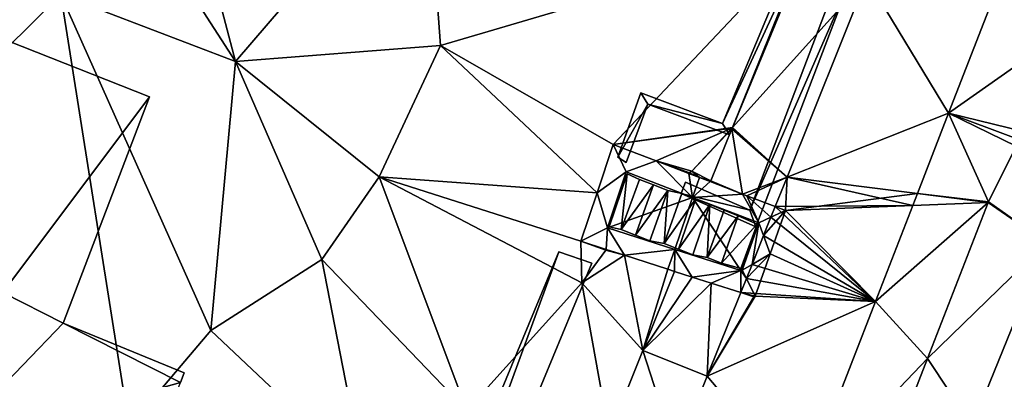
# Model space of a CAD drawing. Header units: inches. Extents: x 92348 to 92626, y 1600224 to 1600387.
# Tile 99 of 117: x 92572 to 92594, y 1600294 to 1600302. Entities that reach past the tile are written whole.
import ezdxf

# ---------------------------------------------------------------- set-up
doc = ezdxf.new("R2010")
doc.units = ezdxf.units.IN
doc.header["$MEASUREMENT"] = 0
for name, color, linetype in [('Bygning', 10, 'Continuous'), ('Objekter_Gjerde', 10, 'Continuous'), ('Objekter_Hekk', 10, 'Continuous'), ('Objekter_Mur', 10, 'Continuous'), ('Terreng_ortofoto', 10, 'Continuous'), ('Veg', 10, 'Continuous')]:
    doc.layers.add(name, color=color, linetype=linetype)

msp = doc.modelspace()

# ---------------------------------------------------------------- linework, layer by layer
at = {"layer": 'Bygning', "color": 74, "true_color": 0x55aa00}
for points in [[(92571.755, 1600301.357, 111.33), (92575.255, 1600299.974, 109.21), (92575.255, 1600299.974, 106.667), (92571.755, 1600301.357, 106.971)], [(92575.255, 1600299.974, 109.21), (92573.325, 1600294.906, 109.21), (92573.325, 1600294.906, 106.317), (92575.255, 1600299.974, 106.667)], [(92571.97, 1600295.589, 113.35), (92573.325, 1600294.906, 112.16), (92573.325, 1600294.906, 109.21), (92571.97, 1600295.589, 110.062)], [(92573.325, 1600294.906, 112.16), (92576.031, 1600293.792, 109.86), (92576.031, 1600293.792, 105.966), (92573.325, 1600294.906, 106.317)], [(92576.031, 1600293.792, 109.86), (92575.946, 1600293.574, 109.86), (92575.946, 1600293.574, 105.95), (92576.031, 1600293.792, 105.966)]]:
    msp.add_3dface(points, dxfattribs=at)
at = {"layer": 'Terreng_ortofoto'}
for points in [[(92575.944, 1600305.453, 107), (92577.176, 1600300.766, 106.72), (92581.433, 1600305.725, 106)], [(92577.176, 1600300.766, 106.72), (92581.766, 1600301.125, 106), (92581.433, 1600305.725, 106)], [(92581.433, 1600305.725, 106), (92581.766, 1600301.125, 106), (92590.015, 1600303.56, 105.049)], [(92575.944, 1600305.453, 107), (92574.954, 1600304.216, 107), (92577.176, 1600300.766, 106.72)], [(92594.278, 1600284.702, 102), (92601.855, 1600304.811, 102.714), (92598.824, 1600296.768, 102.429)], [(92574.954, 1600304.216, 107), (92573.271, 1600302.268, 106.99), (92577.176, 1600300.766, 106.72)], [(92565.116, 1600294.205, 106.84), (92573.271, 1600302.268, 106.99), (92570.305, 1600303.409, 107.194)], [(92581.766, 1600301.125, 106), (92585.632, 1600298.907, 105.429), (92590.015, 1600303.56, 105.049)], [(92585.632, 1600298.907, 105.429), (92588.299, 1600299.284, 105), (92590.015, 1600303.56, 105.049)], [(92590.015, 1600303.56, 105.049), (92588.299, 1600299.284, 105), (92591.312, 1600302.63, 103.455)], [(92591.312, 1600302.63, 103.455), (92593.137, 1600299.605, 103.31), (92594.493, 1600303.102, 103.44)], [(92593.137, 1600299.605, 103.31), (92595.423, 1600301.213, 103.1), (92594.493, 1600303.102, 103.44)], [(92591.312, 1600302.63, 103.455), (92588.299, 1600299.284, 105), (92589.524, 1600298.174, 103.332)], [(92591.312, 1600302.63, 103.455), (92589.524, 1600298.174, 103.332), (92593.137, 1600299.605, 103.31)], [(92574.802, 1600292.582, 106), (92573.271, 1600302.268, 106.99), (92565.116, 1600294.205, 106.84)], [(92574.802, 1600292.582, 106), (92576.624, 1600294.741, 106), (92573.271, 1600302.268, 106.99)], [(92576.624, 1600294.741, 106), (92577.176, 1600300.766, 106.72), (92573.271, 1600302.268, 106.99)], [(92593.137, 1600299.605, 103.31), (92594.818, 1600299.197, 103), (92595.423, 1600301.213, 103.1)], [(92577.176, 1600300.766, 106.72), (92580.396, 1600298.185, 106), (92581.766, 1600301.125, 106)], [(92580.396, 1600298.185, 106), (92585.27, 1600297.823, 105.354), (92581.766, 1600301.125, 106)], [(92581.766, 1600301.125, 106), (92585.27, 1600297.823, 105.354), (92585.632, 1600298.907, 105.429)], [(92576.624, 1600294.741, 106), (92579.112, 1600296.334, 106), (92577.176, 1600300.766, 106.72)], [(92577.176, 1600300.766, 106.72), (92579.112, 1600296.334, 106), (92580.396, 1600298.185, 106)], [(92589.524, 1600298.174, 103.332), (92592.439, 1600297.806, 103.259), (92593.137, 1600299.605, 103.31)], [(92594.033, 1600297.624, 103), (92593.137, 1600299.605, 103.31), (92592.439, 1600297.806, 103.259)], [(92594.033, 1600297.624, 103), (92594.652, 1600298.866, 103), (92593.137, 1600299.605, 103.31)], [(92593.137, 1600299.605, 103.31), (92594.652, 1600298.866, 103), (92594.59, 1600299.065, 103.031)], [(92593.137, 1600299.605, 103.31), (92594.59, 1600299.065, 103.031), (92594.818, 1600299.197, 103)], [(92585.632, 1600298.907, 105.429), (92588.286, 1600299.269, 104.991), (92588.299, 1600299.284, 105)], [(92585.632, 1600298.907, 105.429), (92586.597, 1600298.537, 105.08), (92588.286, 1600299.269, 104.991)], [(92587.394, 1600298.311, 105), (92588.286, 1600299.269, 104.991), (92586.597, 1600298.537, 105.08)], [(92587.394, 1600298.311, 105), (92588.288, 1600299.256, 104.987), (92588.286, 1600299.269, 104.991)], [(92587.394, 1600298.311, 105), (92587.82, 1600298.089, 104.433), (92588.288, 1600299.256, 104.987)], [(92587.82, 1600298.089, 104.433), (92588.527, 1600297.796, 104.074), (92588.288, 1600299.256, 104.987)], [(92588.286, 1600299.269, 104.991), (92588.288, 1600299.256, 104.987), (92588.299, 1600299.284, 105)], [(92588.299, 1600299.284, 105), (92588.288, 1600299.256, 104.987), (92589.524, 1600298.174, 103.332)], [(92588.527, 1600297.796, 104.074), (92589.524, 1600298.174, 103.332), (92588.288, 1600299.256, 104.987)], [(92585.632, 1600298.907, 105.429), (92585.27, 1600297.823, 105.354), (92585.922, 1600298.292, 105.297)], [(92585.632, 1600298.907, 105.429), (92585.922, 1600298.292, 105.297), (92586.597, 1600298.537, 105.08)], [(92594.033, 1600297.624, 103), (92595.331, 1600296.702, 102.27), (92594.652, 1600298.866, 103)], [(92585.922, 1600298.292, 105.297), (92587.409, 1600297.722, 104.377), (92586.597, 1600298.537, 105.08)], [(92587.394, 1600298.311, 105), (92586.597, 1600298.537, 105.08), (92587.343, 1600298.269, 105)], [(92586.597, 1600298.537, 105.08), (92587.409, 1600297.722, 104.377), (92587.327, 1600298.257, 105)], [(92586.597, 1600298.537, 105.08), (92587.327, 1600298.257, 105), (92587.343, 1600298.269, 105)], [(92585.505, 1600297.042, 105.297), (92585.922, 1600298.292, 105.297), (92585.27, 1600297.823, 105.354)], [(92585.505, 1600297.042, 105.297), (92587.409, 1600297.722, 104.377), (92585.922, 1600298.292, 105.297)], [(92587.394, 1600298.311, 105), (92587.343, 1600298.269, 105), (92587.562, 1600298.167, 104.764)], [(92587.394, 1600298.311, 105), (92587.562, 1600298.167, 104.764), (92587.82, 1600298.089, 104.433)], [(92582.355, 1600292.946, 105), (92580.396, 1600298.185, 106), (92579.112, 1600296.334, 106)], [(92582.355, 1600292.946, 105), (92584.933, 1600295.807, 105), (92580.396, 1600298.185, 106)], [(92584.933, 1600295.807, 105), (92584.909, 1600296.74, 105.183), (92580.396, 1600298.185, 106)], [(92580.396, 1600298.185, 106), (92584.909, 1600296.74, 105.183), (92585.27, 1600297.823, 105.354)], [(92587.562, 1600298.167, 104.764), (92587.343, 1600298.269, 105), (92587.327, 1600298.257, 105)], [(92587.562, 1600298.167, 104.764), (92587.327, 1600298.257, 105), (92587.409, 1600297.722, 104.377)], [(92587.803, 1600298.074, 104.591), (92587.562, 1600298.167, 104.764), (92587.409, 1600297.722, 104.377)], [(92588.527, 1600297.796, 104.074), (92587.803, 1600298.074, 104.591), (92587.409, 1600297.722, 104.377)], [(92587.82, 1600298.089, 104.433), (92587.562, 1600298.167, 104.764), (92587.803, 1600298.074, 104.591)], [(92587.82, 1600298.089, 104.433), (92587.803, 1600298.074, 104.591), (92588.527, 1600297.796, 104.074)], [(92588.527, 1600297.796, 104.074), (92588.624, 1600297.759, 104), (92589.524, 1600298.174, 103.332)], [(92588.624, 1600297.759, 104), (92589.26, 1600297.515, 103.314), (92589.524, 1600298.174, 103.332)], [(92589.524, 1600298.174, 103.332), (92589.26, 1600297.515, 103.314), (92592.336, 1600297.539, 103.251)], [(92589.524, 1600298.174, 103.332), (92592.336, 1600297.539, 103.251), (92592.439, 1600297.806, 103.259)], [(92585.505, 1600297.042, 105.297), (92585.27, 1600297.823, 105.354), (92584.909, 1600296.74, 105.183)], [(92585.505, 1600297.042, 105.297), (92587.008, 1600296.558, 104.343), (92587.409, 1600297.722, 104.377)], [(92588.492, 1600296.081, 103.423), (92587.409, 1600297.722, 104.377), (92587.008, 1600296.558, 104.343)], [(92588.527, 1600297.796, 104.074), (92587.409, 1600297.722, 104.377), (92588.895, 1600297.152, 103.423)], [(92588.492, 1600296.081, 103.423), (92588.895, 1600297.152, 103.423), (92587.409, 1600297.722, 104.377)], [(92588.527, 1600297.796, 104.074), (92588.895, 1600297.152, 103.423), (92588.624, 1600297.759, 104)], [(92588.895, 1600297.152, 103.423), (92589.163, 1600297.275, 103.308), (92588.624, 1600297.759, 104)], [(92588.624, 1600297.759, 104), (92589.163, 1600297.275, 103.308), (92589.26, 1600297.515, 103.314)], [(92594.024, 1600297.606, 103), (92592.439, 1600297.806, 103.259), (92592.336, 1600297.539, 103.251)], [(92594.033, 1600297.624, 103), (92592.439, 1600297.806, 103.259), (92594.024, 1600297.606, 103)], [(92591.502, 1600295.391, 103.19), (92589.26, 1600297.515, 103.314), (92589.163, 1600297.275, 103.308)], [(92591.502, 1600295.391, 103.19), (92592.336, 1600297.539, 103.251), (92589.26, 1600297.515, 103.314)], [(92591.502, 1600295.391, 103.19), (92592.668, 1600294.11, 102.825), (92594.024, 1600297.606, 103)], [(92591.502, 1600295.391, 103.19), (92594.024, 1600297.606, 103), (92592.336, 1600297.539, 103.251)], [(92592.668, 1600294.11, 102.825), (92595.331, 1600296.702, 102.27), (92594.024, 1600297.606, 103)], [(92594.033, 1600297.624, 103), (92594.024, 1600297.606, 103), (92595.331, 1600296.702, 102.27)], [(92588.895, 1600297.152, 103.423), (92588.999, 1600296.865, 103.297), (92589.163, 1600297.275, 103.308)], [(92591.502, 1600295.391, 103.19), (92589.163, 1600297.275, 103.308), (92588.999, 1600296.865, 103.297)], [(92585.505, 1600297.042, 105.297), (92584.909, 1600296.74, 105.183), (92585.476, 1600296.557, 105)], [(92585.505, 1600297.042, 105.297), (92585.476, 1600296.557, 105), (92585.882, 1600296.427, 104.845)], [(92585.505, 1600297.042, 105.297), (92585.882, 1600296.427, 104.845), (92587.008, 1600296.558, 104.343)], [(92588.492, 1600296.081, 103.423), (92588.518, 1600296.093, 103.423), (92588.895, 1600297.152, 103.423)], [(92588.895, 1600297.152, 103.423), (92588.518, 1600296.093, 103.423), (92588.741, 1600296.222, 103.279)], [(92588.895, 1600297.152, 103.423), (92588.741, 1600296.222, 103.279), (92588.999, 1600296.865, 103.297)], [(92591.502, 1600295.391, 103.19), (92588.999, 1600296.865, 103.297), (92588.741, 1600296.222, 103.279)], [(92594.278, 1600284.702, 102), (92598.824, 1600296.768, 102.429), (92595.793, 1600288.724, 102.143)], [(92584.933, 1600295.807, 105), (92585.464, 1600296.541, 105), (92584.909, 1600296.74, 105.183)], [(92585.476, 1600296.557, 105), (92584.909, 1600296.74, 105.183), (92585.464, 1600296.541, 105)], [(92584.933, 1600295.807, 105), (92585.882, 1600296.427, 104.845), (92585.464, 1600296.541, 105)], [(92585.882, 1600296.427, 104.845), (92585.476, 1600296.557, 105), (92585.464, 1600296.541, 105)], [(92585.882, 1600296.427, 104.845), (92586.855, 1600296.114, 104.308), (92587.008, 1600296.558, 104.343)], [(92587.008, 1600296.558, 104.343), (92586.855, 1600296.114, 104.308), (92587.006, 1600296.065, 104.222)], [(92587.4, 1600295.938, 104), (92587.008, 1600296.558, 104.343), (92587.006, 1600296.065, 104.222)], [(92587.4, 1600295.938, 104), (92588.492, 1600296.081, 103.423), (92587.008, 1600296.558, 104.343)], [(92592.668, 1600294.11, 102.825), (92593.664, 1600292.602, 102.147), (92595.331, 1600296.702, 102.27)], [(92593.664, 1600292.602, 102.147), (92597.308, 1600292.746, 102.286), (92595.331, 1600296.702, 102.27)], [(92580.05, 1600291.509, 105), (92579.112, 1600296.334, 106), (92576.624, 1600294.741, 106)], [(92580.05, 1600291.509, 105), (92582.355, 1600292.946, 105), (92579.112, 1600296.334, 106)], [(92584.933, 1600295.807, 105), (92586.297, 1600294.295, 104.089), (92585.882, 1600296.427, 104.845)], [(92586.297, 1600294.295, 104.089), (92586.855, 1600296.114, 104.308), (92585.882, 1600296.427, 104.845)], [(92586.297, 1600294.295, 104.089), (92587.006, 1600296.065, 104.222), (92586.855, 1600296.114, 104.308)], [(92588.492, 1600296.081, 103.423), (92588.613, 1600295.902, 103.27), (92588.518, 1600296.093, 103.423)], [(92588.518, 1600296.093, 103.423), (92588.613, 1600295.902, 103.27), (92588.741, 1600296.222, 103.279)], [(92591.502, 1600295.391, 103.19), (92588.741, 1600296.222, 103.279), (92588.613, 1600295.902, 103.27)], [(92586.297, 1600294.295, 104.089), (92587.4, 1600295.938, 104), (92587.006, 1600296.065, 104.222)], [(92586.297, 1600294.295, 104.089), (92587.828, 1600295.801, 103.683), (92587.4, 1600295.938, 104)], [(92587.828, 1600295.801, 103.683), (92588.492, 1600296.081, 103.423), (92587.4, 1600295.938, 104)], [(92587.828, 1600295.801, 103.683), (92588.487, 1600295.589, 103.261), (92588.492, 1600296.081, 103.423)], [(92588.487, 1600295.589, 103.261), (92588.613, 1600295.902, 103.27), (92588.492, 1600296.081, 103.423)], [(92588.487, 1600295.589, 103.261), (92591.502, 1600295.391, 103.19), (92588.613, 1600295.902, 103.27)], [(92582.355, 1600292.946, 105), (92585.542, 1600292.41, 104), (92584.933, 1600295.807, 105)], [(92584.933, 1600295.807, 105), (92585.542, 1600292.41, 104), (92586.297, 1600294.295, 104.089)], [(92586.297, 1600294.295, 104.089), (92587.736, 1600293.718, 103.21), (92587.828, 1600295.801, 103.683)], [(92587.828, 1600295.801, 103.683), (92587.736, 1600293.718, 103.21), (92588.487, 1600295.589, 103.261)], [(92588.487, 1600295.589, 103.261), (92587.736, 1600293.718, 103.21), (92591.502, 1600295.391, 103.19)], [(92587.736, 1600293.718, 103.21), (92589.868, 1600291.177, 103.07), (92591.502, 1600295.391, 103.19)], [(92589.868, 1600291.177, 103.07), (92592.668, 1600294.11, 102.825), (92591.502, 1600295.391, 103.19)], [(92574.802, 1600292.582, 106), (92580.05, 1600291.509, 105), (92576.624, 1600294.741, 106)], [(92574.802, 1600292.582, 106), (92565.116, 1600294.205, 106.84), (92569.115, 1600288.583, 106)], [(92585.542, 1600292.41, 104), (92587.041, 1600291.983, 103.144), (92586.297, 1600294.295, 104.089)], [(92586.297, 1600294.295, 104.089), (92587.041, 1600291.983, 103.144), (92587.736, 1600293.718, 103.21)], [(92589.868, 1600291.177, 103.07), (92591.312, 1600290.613, 102.651), (92592.668, 1600294.11, 102.825)], [(92591.312, 1600290.613, 102.651), (92593.664, 1600292.602, 102.147), (92592.668, 1600294.11, 102.825)], [(92587.736, 1600293.718, 103.21), (92587.041, 1600291.983, 103.144), (92589.868, 1600291.177, 103.07)]]:
    msp.add_3dface(points, dxfattribs=at)
at = {"layer": 'Veg', "color": 7}
for points in [[(92591.312, 1600302.63, 103.455), (92593.137, 1600299.605, 103.31), (92594.493, 1600303.102, 103.44)], [(92591.312, 1600302.63, 103.455), (92589.524, 1600298.174, 103.332), (92593.137, 1600299.605, 103.31)], [(92593.137, 1600299.605, 103.31), (92589.524, 1600298.174, 103.332), (92592.439, 1600297.806, 103.259)], [(92589.26, 1600297.515, 103.314), (92589.492, 1600297.426, 103.258), (92589.524, 1600298.174, 103.332)], [(92589.524, 1600298.174, 103.332), (92589.492, 1600297.426, 103.258), (92592.439, 1600297.806, 103.259)], [(92592.439, 1600297.806, 103.259), (92589.492, 1600297.426, 103.258), (92592.336, 1600297.539, 103.251)], [(92588.999, 1600296.865, 103.297), (92589.147, 1600296.457, 103.227), (92589.492, 1600297.426, 103.258)], [(92589.163, 1600297.275, 103.308), (92588.999, 1600296.865, 103.297), (92589.492, 1600297.426, 103.258)], [(92589.492, 1600297.426, 103.258), (92589.147, 1600296.457, 103.227), (92591.502, 1600295.391, 103.19)], [(92589.26, 1600297.515, 103.314), (92589.163, 1600297.275, 103.308), (92589.492, 1600297.426, 103.258)], [(92589.492, 1600297.426, 103.258), (92591.502, 1600295.391, 103.19), (92592.336, 1600297.539, 103.251)], [(92588.999, 1600296.865, 103.297), (92588.741, 1600296.222, 103.279), (92589.147, 1600296.457, 103.227)], [(92588.613, 1600295.902, 103.27), (92588.808, 1600295.506, 103.211), (92589.147, 1600296.457, 103.227)], [(92588.741, 1600296.222, 103.279), (92588.613, 1600295.902, 103.27), (92589.147, 1600296.457, 103.227)], [(92589.147, 1600296.457, 103.227), (92588.808, 1600295.506, 103.211), (92591.502, 1600295.391, 103.19)], [(92588.613, 1600295.902, 103.27), (92588.487, 1600295.589, 103.261), (92588.808, 1600295.506, 103.211)], [(92588.487, 1600295.589, 103.261), (92587.736, 1600293.718, 103.21), (92588.782, 1600295.494, 103.211)], [(92588.782, 1600295.494, 103.211), (92587.736, 1600293.718, 103.21), (92588.808, 1600295.506, 103.211)], [(92588.808, 1600295.506, 103.211), (92587.736, 1600293.718, 103.21), (92591.502, 1600295.391, 103.19)], [(92588.487, 1600295.589, 103.261), (92588.782, 1600295.494, 103.211), (92588.808, 1600295.506, 103.211)], [(92587.736, 1600293.718, 103.21), (92589.868, 1600291.177, 103.07), (92591.502, 1600295.391, 103.19)], [(92587.736, 1600293.718, 103.21), (92587.041, 1600291.983, 103.144), (92589.868, 1600291.177, 103.07)]]:
    msp.add_3dface(points, dxfattribs=at)

# ---------------------------------------------------------------- meshes
at = {"layer": 'Bygning', "color": 74, "true_color": 0x55aa00}
mesh = msp.add_polyface(dxfattribs=at)
corners = [(92575.255, 1600299.974, 109.21), (92571.755, 1600301.357, 111.33), (92571.97, 1600295.589, 110.062), (92573.325, 1600294.906, 109.21), (92569.953, 1600296.606, 111.33)]
mesh.append_faces([[corners[k] for k in face] for face in [(1, 4, 2), (0, 2, 3), (0, 1, 2)]])
mesh = msp.add_polyface(dxfattribs=at)
corners = [(92575.255, 1600299.974, 109.21), (92571.755, 1600301.357, 111.33), (92571.97, 1600295.589, 110.062), (92573.325, 1600294.906, 109.21), (92569.953, 1600296.606, 111.33)]
mesh.append_faces([[corners[k] for k in face] for face in [(1, 4, 2), (0, 2, 3), (0, 1, 2)]])
mesh = msp.add_polyface(dxfattribs=at)
corners = [(92576.031, 1600293.792, 109.86), (92573.325, 1600294.906, 112.16), (92575.946, 1600293.574, 109.86), (92571.97, 1600295.589, 113.35), (92570.607, 1600292.078, 113.35), (92573.276, 1600286.812, 109.86), (92572.181, 1600281.504, 109.92), (92574.146, 1600286.392, 109.92), (92568.616, 1600286.961, 113.35), (92569.157, 1600282.696, 112.03), (92567.253, 1600283.451, 113.35), (92569.474, 1600282.568, 111.81)]
mesh.append_faces([[corners[k] for k in face] for face in [(11, 5, 8), (1, 4, 2), (9, 11, 8), (11, 6, 5), (2, 4, 5), (9, 8, 10), (5, 4, 8), (5, 6, 7), (3, 4, 1), (0, 1, 2)]])
mesh = msp.add_polyface(dxfattribs=at)
corners = [(92576.031, 1600293.792, 109.86), (92573.325, 1600294.906, 112.16), (92575.946, 1600293.574, 109.86), (92571.97, 1600295.589, 113.35), (92570.607, 1600292.078, 113.35), (92573.276, 1600286.812, 109.86), (92572.181, 1600281.504, 109.92), (92574.146, 1600286.392, 109.92), (92568.616, 1600286.961, 113.35), (92569.157, 1600282.696, 112.03), (92567.253, 1600283.451, 113.35), (92569.474, 1600282.568, 111.81)]
mesh.append_faces([[corners[k] for k in face] for face in [(11, 5, 8), (1, 4, 2), (9, 11, 8), (11, 6, 5), (2, 4, 5), (9, 8, 10), (5, 4, 8), (5, 6, 7), (3, 4, 1), (0, 1, 2)]])
at = {"layer": 'Objekter_Gjerde', "color": 24, "true_color": 0xaa170d}
mesh = msp.add_polyface(dxfattribs=at)
corners = [(92586.254, 1600300.062, 106.65), (92585.734, 1600298.625, 106.63), (92586.41, 1600299.812, 106.65), (92585.922, 1600298.5, 106.63), (92588.078, 1600299.375, 106.43), (92590.582, 1600304.812, 106.56), (92590.395, 1600304.938, 106.56), (92588.234, 1600299.125, 106.43), (92586.254, 1600300.062, 105.396), (92585.734, 1600298.625, 105.375), (92586.41, 1600299.812, 105.365), (92585.922, 1600298.5, 105.309), (92588.078, 1600299.375, 105.055), (92590.582, 1600304.812, 105.008), (92590.395, 1600304.938, 105.115), (92588.234, 1600299.125, 104.925)]
mesh.append_faces([[corners[k] for k in face] for face in [(4, 6, 14), (4, 14, 12), (7, 2, 10), (7, 10, 15), (1, 0, 8), (1, 8, 9), (0, 4, 8), (4, 12, 8), (2, 3, 10), (3, 11, 10), (1, 0, 8), (1, 8, 9), (5, 7, 13), (7, 15, 13), (0, 4, 8), (4, 12, 8), (4, 6, 14), (4, 14, 12), (6, 5, 14), (5, 13, 14), (3, 1, 9), (3, 9, 11), (6, 5, 14), (5, 13, 14), (5, 7, 13), (7, 15, 13), (7, 2, 10), (7, 10, 15), (2, 3, 10), (3, 11, 10), (3, 1, 9), (3, 9, 11), (7, 4, 2), (7, 5, 4), (4, 5, 6), (4, 0, 2), (1, 3, 2), (0, 1, 2), (15, 12, 10), (15, 13, 12), (12, 13, 14), (12, 8, 10), (9, 11, 10), (8, 9, 10), (15, 12, 10), (15, 13, 12), (12, 13, 14), (12, 8, 10), (9, 11, 10), (8, 9, 10), (7, 4, 2), (7, 5, 4), (4, 5, 6), (4, 0, 2), (1, 3, 2), (0, 1, 2)]], dxfattribs={"color": 25})
mesh = msp.add_polyface(dxfattribs=at)
corners = [(92586.254, 1600300.062, 106.65), (92585.734, 1600298.625, 106.63), (92586.41, 1600299.812, 106.65), (92585.922, 1600298.5, 106.63), (92588.078, 1600299.375, 106.43), (92590.582, 1600304.812, 106.56), (92590.395, 1600304.938, 106.56), (92588.234, 1600299.125, 106.43), (92586.254, 1600300.062, 105.396), (92585.734, 1600298.625, 105.375), (92586.41, 1600299.812, 105.365), (92585.922, 1600298.5, 105.309), (92588.078, 1600299.375, 105.055), (92590.582, 1600304.812, 105.008), (92590.395, 1600304.938, 105.115), (92588.234, 1600299.125, 104.925)]
mesh.append_faces([[corners[k] for k in face] for face in [(4, 6, 14), (4, 14, 12), (7, 2, 10), (7, 10, 15), (1, 0, 8), (1, 8, 9), (0, 4, 8), (4, 12, 8), (2, 3, 10), (3, 11, 10), (1, 0, 8), (1, 8, 9), (5, 7, 13), (7, 15, 13), (0, 4, 8), (4, 12, 8), (4, 6, 14), (4, 14, 12), (6, 5, 14), (5, 13, 14), (3, 1, 9), (3, 9, 11), (6, 5, 14), (5, 13, 14), (5, 7, 13), (7, 15, 13), (7, 2, 10), (7, 10, 15), (2, 3, 10), (3, 11, 10), (3, 1, 9), (3, 9, 11), (7, 4, 2), (7, 5, 4), (4, 5, 6), (4, 0, 2), (1, 3, 2), (0, 1, 2), (15, 12, 10), (15, 13, 12), (12, 13, 14), (12, 8, 10), (9, 11, 10), (8, 9, 10), (15, 12, 10), (15, 13, 12), (12, 13, 14), (12, 8, 10), (9, 11, 10), (8, 9, 10), (7, 4, 2), (7, 5, 4), (4, 5, 6), (4, 0, 2), (1, 3, 2), (0, 1, 2)]])
at = {"layer": 'Objekter_Hekk', "color": 24, "true_color": 0xaa170d}
mesh = msp.add_polyface(dxfattribs=at)
corners = [(92576.531, 1600275.188, 104.015), (92577.27, 1600279.25, 104.272), (92575.789, 1600275.438, 104.056), (92578.012, 1600279, 104.157), (92584.414, 1600296.5, 105.197), (92585.156, 1600296.25, 105.026), (92576.531, 1600275.188, 105.41), (92577.27, 1600279.25, 105.55), (92575.789, 1600275.438, 105.41), (92578.012, 1600279, 105.55), (92584.414, 1600296.5, 106.07), (92585.156, 1600296.25, 106.07)]
mesh.append_faces([[corners[k] for k in face] for face in [(8, 7, 1), (8, 1, 2), (7, 10, 4), (7, 4, 1), (1, 0, 3), (5, 4, 3), (3, 4, 1), (0, 1, 2), (10, 11, 4), (11, 5, 4), (11, 9, 5), (9, 3, 5), (9, 6, 3), (6, 0, 3), (6, 8, 2), (6, 2, 0), (8, 7, 1), (8, 1, 2), (7, 10, 4), (7, 4, 1), (10, 11, 4), (11, 5, 4), (11, 9, 5), (9, 3, 5), (9, 6, 3), (6, 0, 3), (6, 8, 2), (6, 2, 0), (7, 6, 9), (11, 10, 9), (9, 10, 7), (6, 7, 8), (7, 6, 9), (11, 10, 9), (9, 10, 7), (6, 7, 8), (1, 0, 3), (5, 4, 3), (3, 4, 1), (0, 1, 2)]], dxfattribs={"color": 84})
mesh = msp.add_polyface(dxfattribs=at)
corners = [(92576.531, 1600275.188, 104.015), (92577.27, 1600279.25, 104.272), (92575.789, 1600275.438, 104.056), (92578.012, 1600279, 104.157), (92584.414, 1600296.5, 105.197), (92585.156, 1600296.25, 105.026), (92576.531, 1600275.188, 105.41), (92577.27, 1600279.25, 105.55), (92575.789, 1600275.438, 105.41), (92578.012, 1600279, 105.55), (92584.414, 1600296.5, 106.07), (92585.156, 1600296.25, 106.07)]
mesh.append_faces([[corners[k] for k in face] for face in [(8, 7, 1), (8, 1, 2), (7, 10, 4), (7, 4, 1), (1, 0, 3), (5, 4, 3), (3, 4, 1), (0, 1, 2), (10, 11, 4), (11, 5, 4), (11, 9, 5), (9, 3, 5), (9, 6, 3), (6, 0, 3), (6, 8, 2), (6, 2, 0), (8, 7, 1), (8, 1, 2), (7, 10, 4), (7, 4, 1), (10, 11, 4), (11, 5, 4), (11, 9, 5), (9, 3, 5), (9, 6, 3), (6, 0, 3), (6, 8, 2), (6, 2, 0), (7, 6, 9), (11, 10, 9), (9, 10, 7), (6, 7, 8), (7, 6, 9), (11, 10, 9), (9, 10, 7), (6, 7, 8), (1, 0, 3), (5, 4, 3), (3, 4, 1), (0, 1, 2)]])
at = {"layer": 'Objekter_Mur', "color": 24, "true_color": 0xaa170d}
mesh = msp.add_polyface(dxfattribs=at)
corners = [(92537.344, 1600347.562, 111.25), (92536.574, 1600342.438, 111.25), (92536.574, 1600342.438, 110.976), (92586.129, 1600296.875, 105.061), (92586.535, 1600298, 105.061), (92586.535, 1600298, 104.061), (92586.129, 1600296.875, 104.061), (92586.535, 1600298, 105.261), (92586.219, 1600298.125, 105.261), (92585.809, 1600297, 105.261), (92586.129, 1600296.875, 105.261), (92586.129, 1600296.875, 104.261), (92586.535, 1600298, 104.261), (92586.219, 1600298.125, 104.261), (92585.809, 1600297, 104.261), (92586.219, 1600298.125, 105.446), (92585.941, 1600298.25, 105.446), (92585.809, 1600297, 105.446), (92585.543, 1600297.062, 105.446), (92585.809, 1600297, 104.446), (92586.219, 1600298.125, 104.446), (92585.941, 1600298.25, 104.446), (92585.543, 1600297.062, 104.446), (92586.449, 1600296.75, 105.061), (92586.449, 1600296.75, 104.061), (92536.355, 1600342.562, 111.25), (92536.355, 1600342.562, 111.052), (92535.746, 1600341.375, 111.151), (92535.996, 1600341.375, 111.25), (92535.996, 1600341.375, 111.083), (92535.746, 1600341.375, 111.25)]
mesh.append_faces([[corners[k] for k in face] for face in [(0, 1, 2), (3, 4, 5), (3, 5, 6), (3, 4, 5), (3, 5, 6), (7, 8, 9), (7, 9, 10), (7, 10, 11), (7, 11, 12), (7, 10, 11), (7, 11, 12), (9, 8, 13), (9, 13, 14), (15, 16, 17), (16, 18, 17), (15, 16, 17), (16, 18, 17), (15, 17, 19), (15, 19, 20), (18, 16, 21), (18, 21, 22), (16, 15, 20), (16, 20, 21), (15, 17, 19), (15, 19, 20), (18, 16, 21), (18, 21, 22), (7, 8, 9), (7, 9, 10), (23, 3, 6), (23, 6, 24), (23, 3, 6), (23, 6, 24), (9, 8, 13), (9, 13, 14), (10, 9, 14), (10, 14, 11), (17, 18, 22), (17, 22, 19), (16, 15, 20), (16, 20, 21), (17, 18, 22), (17, 22, 19), (8, 7, 12), (8, 12, 13), (10, 9, 14), (10, 14, 11), (8, 7, 12), (8, 12, 13), (25, 26, 27), (1, 28, 29), (1, 29, 2), (25, 26, 27), (1, 25, 28), (1, 28, 29), (1, 29, 2), (28, 25, 30), (1, 25, 28), (26, 27, 29), (2, 26, 29), (26, 27, 29), (2, 26, 29)]], dxfattribs={"color": 254})
mesh = msp.add_polyface(dxfattribs=at)
corners = [(92537.344, 1600347.562, 111.25), (92536.574, 1600342.438, 111.25), (92536.574, 1600342.438, 110.976), (92586.129, 1600296.875, 105.061), (92586.535, 1600298, 105.061), (92586.535, 1600298, 104.061), (92586.129, 1600296.875, 104.061), (92586.535, 1600298, 105.261), (92586.219, 1600298.125, 105.261), (92585.809, 1600297, 105.261), (92586.129, 1600296.875, 105.261), (92586.129, 1600296.875, 104.261), (92586.535, 1600298, 104.261), (92586.219, 1600298.125, 104.261), (92585.809, 1600297, 104.261), (92586.219, 1600298.125, 105.446), (92585.941, 1600298.25, 105.446), (92585.809, 1600297, 105.446), (92585.543, 1600297.062, 105.446), (92585.809, 1600297, 104.446), (92586.219, 1600298.125, 104.446), (92585.941, 1600298.25, 104.446), (92585.543, 1600297.062, 104.446), (92586.449, 1600296.75, 105.061), (92586.449, 1600296.75, 104.061), (92536.355, 1600342.562, 111.25), (92536.355, 1600342.562, 111.052), (92535.746, 1600341.375, 111.151), (92535.996, 1600341.375, 111.25), (92535.996, 1600341.375, 111.083), (92535.746, 1600341.375, 111.25)]
mesh.append_faces([[corners[k] for k in face] for face in [(0, 1, 2), (3, 4, 5), (3, 5, 6), (3, 4, 5), (3, 5, 6), (7, 8, 9), (7, 9, 10), (7, 10, 11), (7, 11, 12), (7, 10, 11), (7, 11, 12), (9, 8, 13), (9, 13, 14), (15, 16, 17), (16, 18, 17), (15, 16, 17), (16, 18, 17), (15, 17, 19), (15, 19, 20), (18, 16, 21), (18, 21, 22), (16, 15, 20), (16, 20, 21), (15, 17, 19), (15, 19, 20), (18, 16, 21), (18, 21, 22), (7, 8, 9), (7, 9, 10), (23, 3, 6), (23, 6, 24), (23, 3, 6), (23, 6, 24), (9, 8, 13), (9, 13, 14), (10, 9, 14), (10, 14, 11), (17, 18, 22), (17, 22, 19), (16, 15, 20), (16, 20, 21), (17, 18, 22), (17, 22, 19), (8, 7, 12), (8, 12, 13), (10, 9, 14), (10, 14, 11), (8, 7, 12), (8, 12, 13), (25, 26, 27), (1, 28, 29), (1, 29, 2), (25, 26, 27), (1, 25, 28), (1, 28, 29), (1, 29, 2), (28, 25, 30), (1, 25, 28), (26, 27, 29), (2, 26, 29), (26, 27, 29), (2, 26, 29)]])
mesh = msp.add_polyface(dxfattribs=at)
corners = [(92604.184, 1600346.188, 107.771), (92603.828, 1600346.312, 107.771), (92603.828, 1600346.312, 106.771), (92604.184, 1600346.188, 106.771), (92604.172, 1600347.25, 107.771), (92604.879, 1600347, 107.571), (92604.535, 1600346.062, 107.571), (92604.535, 1600346.062, 106.571), (92604.184, 1600346.188, 107.571), (92604.184, 1600346.188, 106.571), (92604.879, 1600347, 107.371), (92604.535, 1600346.062, 107.371), (92604.891, 1600345.938, 107.371), (92604.535, 1600346.062, 106.371), (92604.891, 1600345.938, 106.371), (92603.828, 1600346.312, 107.972), (92603.477, 1600346.438, 107.972), (92603.477, 1600346.438, 106.972), (92603.828, 1600346.312, 106.972), (92587.797, 1600297.562, 104.261), (92588.113, 1600297.438, 104.261), (92588.113, 1600297.438, 103.261), (92587.797, 1600297.562, 103.261), (92603.121, 1600346.562, 108.372), (92602.766, 1600346.688, 107.372), (92603.121, 1600346.562, 107.372), (92603.477, 1600346.438, 108.172), (92603.121, 1600346.562, 108.172), (92603.121, 1600346.562, 107.172), (92603.477, 1600346.438, 107.172), (92587.48, 1600297.688, 104.461), (92587.797, 1600297.562, 104.461), (92587.797, 1600297.562, 103.461), (92587.48, 1600297.688, 103.461), (92604.523, 1600347.125, 106.571), (92604.879, 1600347, 106.371), (92605.234, 1600346.875, 107.371), (92605.234, 1600346.875, 106.371), (92605.207, 1600345.812, 107.237), (92605.52, 1600346.812, 107.237), (92605.234, 1600346.875, 107.237), (92604.891, 1600345.938, 107.237), (92604.891, 1600345.938, 106.237), (92605.207, 1600345.812, 106.237), (92605.234, 1600346.875, 106.237), (92605.52, 1600346.812, 106.237), (92604.523, 1600347.125, 107.571), (92604.523, 1600347.125, 107.771)]
mesh.append_faces([[corners[k] for k in face] for face in [(0, 1, 2), (0, 2, 3), (4, 1, 0), (5, 6, 7), (6, 8, 9), (6, 9, 7), (10, 11, 12), (6, 8, 9), (6, 9, 7), (10, 11, 12), (12, 11, 13), (12, 13, 14), (15, 16, 17), (15, 17, 18), (15, 16, 17), (15, 17, 18), (19, 20, 21), (19, 21, 22), (19, 20, 21), (19, 21, 22), (23, 24, 25), (26, 27, 28), (26, 28, 29), (30, 31, 32), (30, 32, 33), (30, 31, 32), (30, 32, 33), (4, 1, 0), (8, 34, 9), (5, 6, 7), (11, 35, 13), (12, 11, 13), (12, 13, 14), (11, 35, 13), (36, 12, 14), (36, 14, 37), (38, 39, 40), (38, 40, 41), (38, 39, 40), (38, 40, 41), (38, 41, 42), (38, 42, 43), (41, 40, 44), (41, 44, 42), (39, 38, 43), (39, 43, 45), (38, 41, 42), (38, 42, 43), (41, 40, 44), (41, 44, 42), (39, 38, 43), (39, 43, 45), (36, 12, 14), (36, 14, 37), (46, 8, 6), (46, 8, 6), (8, 34, 9), (47, 0, 3), (47, 0, 3), (0, 1, 2), (0, 2, 3), (26, 27, 28), (26, 28, 29)]], dxfattribs={"color": 254})
mesh = msp.add_polyface(dxfattribs=at)
corners = [(92604.184, 1600346.188, 107.771), (92603.828, 1600346.312, 107.771), (92603.828, 1600346.312, 106.771), (92604.184, 1600346.188, 106.771), (92604.172, 1600347.25, 107.771), (92604.879, 1600347, 107.571), (92604.535, 1600346.062, 107.571), (92604.535, 1600346.062, 106.571), (92604.184, 1600346.188, 107.571), (92604.184, 1600346.188, 106.571), (92604.879, 1600347, 107.371), (92604.535, 1600346.062, 107.371), (92604.891, 1600345.938, 107.371), (92604.535, 1600346.062, 106.371), (92604.891, 1600345.938, 106.371), (92603.828, 1600346.312, 107.972), (92603.477, 1600346.438, 107.972), (92603.477, 1600346.438, 106.972), (92603.828, 1600346.312, 106.972), (92587.797, 1600297.562, 104.261), (92588.113, 1600297.438, 104.261), (92588.113, 1600297.438, 103.261), (92587.797, 1600297.562, 103.261), (92603.121, 1600346.562, 108.372), (92602.766, 1600346.688, 107.372), (92603.121, 1600346.562, 107.372), (92603.477, 1600346.438, 108.172), (92603.121, 1600346.562, 108.172), (92603.121, 1600346.562, 107.172), (92603.477, 1600346.438, 107.172), (92587.48, 1600297.688, 104.461), (92587.797, 1600297.562, 104.461), (92587.797, 1600297.562, 103.461), (92587.48, 1600297.688, 103.461), (92604.523, 1600347.125, 106.571), (92604.879, 1600347, 106.371), (92605.234, 1600346.875, 107.371), (92605.234, 1600346.875, 106.371), (92605.207, 1600345.812, 107.237), (92605.52, 1600346.812, 107.237), (92605.234, 1600346.875, 107.237), (92604.891, 1600345.938, 107.237), (92604.891, 1600345.938, 106.237), (92605.207, 1600345.812, 106.237), (92605.234, 1600346.875, 106.237), (92605.52, 1600346.812, 106.237), (92604.523, 1600347.125, 107.571), (92604.523, 1600347.125, 107.771)]
mesh.append_faces([[corners[k] for k in face] for face in [(0, 1, 2), (0, 2, 3), (4, 1, 0), (5, 6, 7), (6, 8, 9), (6, 9, 7), (10, 11, 12), (6, 8, 9), (6, 9, 7), (10, 11, 12), (12, 11, 13), (12, 13, 14), (15, 16, 17), (15, 17, 18), (15, 16, 17), (15, 17, 18), (19, 20, 21), (19, 21, 22), (19, 20, 21), (19, 21, 22), (23, 24, 25), (26, 27, 28), (26, 28, 29), (30, 31, 32), (30, 32, 33), (30, 31, 32), (30, 32, 33), (4, 1, 0), (8, 34, 9), (5, 6, 7), (11, 35, 13), (12, 11, 13), (12, 13, 14), (11, 35, 13), (36, 12, 14), (36, 14, 37), (38, 39, 40), (38, 40, 41), (38, 39, 40), (38, 40, 41), (38, 41, 42), (38, 42, 43), (41, 40, 44), (41, 44, 42), (39, 38, 43), (39, 43, 45), (38, 41, 42), (38, 42, 43), (41, 40, 44), (41, 44, 42), (39, 38, 43), (39, 43, 45), (36, 12, 14), (36, 14, 37), (46, 8, 6), (46, 8, 6), (8, 34, 9), (47, 0, 3), (47, 0, 3), (0, 1, 2), (0, 2, 3), (26, 27, 28), (26, 28, 29)]])
mesh = msp.add_polyface(dxfattribs=at)
corners = [(92591.555, 1600304.125, 103.824), (92591.336, 1600304.25, 104.041), (92590.895, 1600302.5, 103.803), (92588.688, 1600297.438, 103.725), (92588.828, 1600297.062, 103.443), (92587.156, 1600297.812, 104.532), (92590.566, 1600302.375, 104.068), (92587.25, 1600298.062, 104.72), (92591.555, 1600304.125, 104.96), (92591.336, 1600304.25, 104.96), (92590.895, 1600302.5, 104.92), (92588.688, 1600297.438, 104.81), (92588.828, 1600297.062, 104.81), (92587.156, 1600297.812, 104.79), (92590.566, 1600302.375, 104.92), (92587.25, 1600298.062, 104.79)]
mesh.append_faces([[corners[k] for k in face] for face in [(15, 11, 7), (11, 3, 7), (11, 14, 6), (11, 6, 3), (14, 9, 1), (14, 1, 6), (9, 8, 1), (8, 0, 1), (8, 10, 0), (10, 2, 0), (10, 12, 2), (12, 4, 2), (12, 13, 5), (12, 5, 4), (13, 15, 7), (13, 7, 5), (15, 11, 7), (11, 3, 7), (11, 14, 6), (11, 6, 3), (14, 9, 1), (14, 1, 6), (9, 8, 1), (8, 0, 1), (8, 10, 0), (10, 2, 0), (10, 12, 2), (12, 4, 2), (12, 13, 5), (12, 5, 4), (13, 15, 7), (13, 7, 5), (10, 14, 11), (11, 15, 13), (9, 14, 10), (11, 13, 12), (10, 11, 12), (8, 9, 10), (10, 14, 11), (11, 15, 13), (9, 14, 10), (11, 13, 12), (10, 11, 12), (8, 9, 10), (2, 6, 3), (3, 7, 5), (1, 6, 2), (3, 5, 4), (2, 3, 4), (0, 1, 2), (2, 6, 3), (3, 7, 5), (1, 6, 2), (3, 5, 4), (2, 3, 4), (0, 1, 2)]], dxfattribs={"color": 254})
mesh = msp.add_polyface(dxfattribs=at)
corners = [(92591.555, 1600304.125, 103.824), (92591.336, 1600304.25, 104.041), (92590.895, 1600302.5, 103.803), (92588.688, 1600297.438, 103.725), (92588.828, 1600297.062, 103.443), (92587.156, 1600297.812, 104.532), (92590.566, 1600302.375, 104.068), (92587.25, 1600298.062, 104.72), (92591.555, 1600304.125, 104.96), (92591.336, 1600304.25, 104.96), (92590.895, 1600302.5, 104.92), (92588.688, 1600297.438, 104.81), (92588.828, 1600297.062, 104.81), (92587.156, 1600297.812, 104.79), (92590.566, 1600302.375, 104.92), (92587.25, 1600298.062, 104.79)]
mesh.append_faces([[corners[k] for k in face] for face in [(15, 11, 7), (11, 3, 7), (11, 14, 6), (11, 6, 3), (14, 9, 1), (14, 1, 6), (9, 8, 1), (8, 0, 1), (8, 10, 0), (10, 2, 0), (10, 12, 2), (12, 4, 2), (12, 13, 5), (12, 5, 4), (13, 15, 7), (13, 7, 5), (15, 11, 7), (11, 3, 7), (11, 14, 6), (11, 6, 3), (14, 9, 1), (14, 1, 6), (9, 8, 1), (8, 0, 1), (8, 10, 0), (10, 2, 0), (10, 12, 2), (12, 4, 2), (12, 13, 5), (12, 5, 4), (13, 15, 7), (13, 7, 5), (10, 14, 11), (11, 15, 13), (9, 14, 10), (11, 13, 12), (10, 11, 12), (8, 9, 10), (10, 14, 11), (11, 15, 13), (9, 14, 10), (11, 13, 12), (10, 11, 12), (8, 9, 10), (2, 6, 3), (3, 7, 5), (1, 6, 2), (3, 5, 4), (2, 3, 4), (0, 1, 2), (2, 6, 3), (3, 7, 5), (1, 6, 2), (3, 5, 4), (2, 3, 4), (0, 1, 2)]])
mesh = msp.add_polyface(dxfattribs=at)
corners = [(92587.797, 1600297.562, 104.461), (92587.094, 1600296.562, 104.461), (92587.418, 1600296.438, 104.461), (92587.094, 1600296.562, 103.461), (92587.418, 1600296.438, 103.461), (92587.48, 1600297.688, 104.461), (92587.48, 1600297.688, 103.461), (92587.48, 1600297.688, 104.661), (92587.168, 1600297.812, 104.661), (92586.773, 1600296.688, 104.661), (92587.094, 1600296.562, 104.661), (92587.168, 1600297.812, 103.661), (92586.773, 1600296.688, 103.661), (92587.094, 1600296.562, 103.661), (92587.48, 1600297.688, 103.661), (92587.168, 1600297.812, 104.861), (92586.852, 1600297.875, 104.861), (92586.773, 1600296.688, 104.861), (92586.449, 1600296.75, 104.861), (92586.773, 1600296.688, 103.861), (92587.168, 1600297.812, 103.861), (92586.449, 1600296.75, 103.861), (92586.852, 1600297.875, 103.861), (92586.852, 1600297.875, 105.061), (92586.535, 1600298, 105.061), (92586.129, 1600296.875, 105.061), (92586.449, 1600296.75, 105.061), (92586.449, 1600296.75, 104.061), (92586.852, 1600297.875, 104.061), (92586.535, 1600298, 104.061)]
mesh.append_faces([[corners[k] for k in face] for face in [(0, 1, 2), (2, 1, 3), (2, 3, 4), (1, 5, 6), (1, 6, 3), (7, 8, 9), (7, 9, 10), (9, 8, 11), (9, 11, 12), (7, 10, 13), (7, 13, 14), (9, 8, 11), (9, 11, 12), (8, 7, 14), (8, 14, 11), (15, 16, 17), (16, 18, 17), (15, 17, 19), (15, 19, 20), (17, 18, 21), (17, 21, 19), (18, 16, 22), (18, 22, 21), (15, 17, 19), (15, 19, 20), (18, 16, 22), (18, 22, 21), (23, 24, 25), (23, 25, 26), (23, 26, 27), (23, 27, 28), (24, 23, 28), (24, 28, 29), (23, 24, 25), (23, 25, 26), (0, 1, 2), (1, 5, 6), (1, 6, 3), (16, 15, 20), (16, 20, 22), (2, 1, 3), (2, 3, 4), (24, 23, 28), (24, 28, 29), (23, 26, 27), (23, 27, 28), (7, 8, 9), (7, 9, 10), (7, 10, 13), (7, 13, 14), (10, 9, 12), (10, 12, 13), (16, 15, 20), (16, 20, 22), (17, 18, 21), (17, 21, 19), (10, 9, 12), (10, 12, 13), (15, 16, 17), (16, 18, 17), (8, 7, 14), (8, 14, 11)]], dxfattribs={"color": 254})
mesh = msp.add_polyface(dxfattribs=at)
corners = [(92587.797, 1600297.562, 104.461), (92587.094, 1600296.562, 104.461), (92587.418, 1600296.438, 104.461), (92587.094, 1600296.562, 103.461), (92587.418, 1600296.438, 103.461), (92587.48, 1600297.688, 104.461), (92587.48, 1600297.688, 103.461), (92587.48, 1600297.688, 104.661), (92587.168, 1600297.812, 104.661), (92586.773, 1600296.688, 104.661), (92587.094, 1600296.562, 104.661), (92587.168, 1600297.812, 103.661), (92586.773, 1600296.688, 103.661), (92587.094, 1600296.562, 103.661), (92587.48, 1600297.688, 103.661), (92587.168, 1600297.812, 104.861), (92586.852, 1600297.875, 104.861), (92586.773, 1600296.688, 104.861), (92586.449, 1600296.75, 104.861), (92586.773, 1600296.688, 103.861), (92587.168, 1600297.812, 103.861), (92586.449, 1600296.75, 103.861), (92586.852, 1600297.875, 103.861), (92586.852, 1600297.875, 105.061), (92586.535, 1600298, 105.061), (92586.129, 1600296.875, 105.061), (92586.449, 1600296.75, 105.061), (92586.449, 1600296.75, 104.061), (92586.852, 1600297.875, 104.061), (92586.535, 1600298, 104.061)]
mesh.append_faces([[corners[k] for k in face] for face in [(0, 1, 2), (2, 1, 3), (2, 3, 4), (1, 5, 6), (1, 6, 3), (7, 8, 9), (7, 9, 10), (9, 8, 11), (9, 11, 12), (7, 10, 13), (7, 13, 14), (9, 8, 11), (9, 11, 12), (8, 7, 14), (8, 14, 11), (15, 16, 17), (16, 18, 17), (15, 17, 19), (15, 19, 20), (17, 18, 21), (17, 21, 19), (18, 16, 22), (18, 22, 21), (15, 17, 19), (15, 19, 20), (18, 16, 22), (18, 22, 21), (23, 24, 25), (23, 25, 26), (23, 26, 27), (23, 27, 28), (24, 23, 28), (24, 28, 29), (23, 24, 25), (23, 25, 26), (0, 1, 2), (1, 5, 6), (1, 6, 3), (16, 15, 20), (16, 20, 22), (2, 1, 3), (2, 3, 4), (24, 23, 28), (24, 28, 29), (23, 26, 27), (23, 27, 28), (7, 8, 9), (7, 9, 10), (7, 10, 13), (7, 13, 14), (10, 9, 12), (10, 12, 13), (16, 15, 20), (16, 20, 22), (17, 18, 21), (17, 21, 19), (10, 9, 12), (10, 12, 13), (15, 16, 17), (16, 18, 17), (8, 7, 14), (8, 14, 11)]])
mesh = msp.add_polyface(dxfattribs=at)
corners = [(92588.43, 1600297.312, 104.061), (92588.059, 1600296.25, 104.061), (92588.059, 1600296.25, 103.061), (92588.43, 1600297.312, 103.061), (92587.738, 1600296.375, 104.061), (92588.113, 1600297.438, 104.061), (92588.113, 1600297.438, 103.061), (92587.738, 1600296.375, 103.061), (92588.113, 1600297.438, 104.261), (92587.797, 1600297.562, 104.261), (92587.738, 1600296.375, 104.261), (92587.418, 1600296.438, 104.261), (92587.738, 1600296.375, 103.261), (92588.113, 1600297.438, 103.261), (92587.797, 1600297.562, 103.261), (92587.418, 1600296.438, 103.261), (92587.797, 1600297.562, 104.461), (92587.48, 1600297.688, 104.461), (92587.094, 1600296.562, 104.461), (92587.418, 1600296.438, 104.461), (92587.418, 1600296.438, 103.461), (92587.797, 1600297.562, 103.461), (92588.059, 1600296.25, 103.899), (92588.43, 1600297.312, 103.899), (92588.43, 1600297.312, 102.899), (92588.059, 1600296.25, 102.899), (92588.492, 1600296.125, 103.899), (92588.492, 1600296.125, 102.899), (92588.855, 1600297.125, 103.899), (92588.855, 1600297.125, 102.899)]
mesh.append_faces([[corners[k] for k in face] for face in [(0, 1, 2), (0, 2, 3), (4, 5, 6), (4, 6, 7), (0, 1, 2), (0, 2, 3), (8, 9, 10), (9, 11, 10), (8, 9, 10), (9, 11, 10), (8, 10, 12), (8, 12, 13), (11, 9, 14), (11, 14, 15), (11, 9, 14), (11, 14, 15), (16, 17, 18), (16, 19, 20), (16, 20, 21), (16, 19, 20), (16, 20, 21), (1, 4, 7), (1, 7, 2), (10, 11, 15), (10, 15, 12), (10, 11, 15), (10, 15, 12), (8, 10, 12), (8, 12, 13), (5, 0, 3), (5, 3, 6), (5, 0, 3), (5, 3, 6), (1, 4, 7), (1, 7, 2), (4, 5, 6), (4, 6, 7), (0, 5, 4), (0, 4, 1), (0, 5, 4), (0, 4, 1), (16, 17, 18), (22, 23, 24), (22, 24, 25), (26, 22, 25), (26, 25, 27), (23, 28, 29), (23, 29, 24), (26, 22, 25), (26, 25, 27), (22, 23, 24), (22, 24, 25), (28, 26, 27), (28, 27, 29), (28, 26, 27), (28, 27, 29), (23, 28, 29), (23, 29, 24), (26, 28, 22), (28, 23, 22), (26, 28, 22), (28, 23, 22)]], dxfattribs={"color": 254})
mesh = msp.add_polyface(dxfattribs=at)
corners = [(92588.43, 1600297.312, 104.061), (92588.059, 1600296.25, 104.061), (92588.059, 1600296.25, 103.061), (92588.43, 1600297.312, 103.061), (92587.738, 1600296.375, 104.061), (92588.113, 1600297.438, 104.061), (92588.113, 1600297.438, 103.061), (92587.738, 1600296.375, 103.061), (92588.113, 1600297.438, 104.261), (92587.797, 1600297.562, 104.261), (92587.738, 1600296.375, 104.261), (92587.418, 1600296.438, 104.261), (92587.738, 1600296.375, 103.261), (92588.113, 1600297.438, 103.261), (92587.797, 1600297.562, 103.261), (92587.418, 1600296.438, 103.261), (92587.797, 1600297.562, 104.461), (92587.48, 1600297.688, 104.461), (92587.094, 1600296.562, 104.461), (92587.418, 1600296.438, 104.461), (92587.418, 1600296.438, 103.461), (92587.797, 1600297.562, 103.461), (92588.059, 1600296.25, 103.899), (92588.43, 1600297.312, 103.899), (92588.43, 1600297.312, 102.899), (92588.059, 1600296.25, 102.899), (92588.492, 1600296.125, 103.899), (92588.492, 1600296.125, 102.899), (92588.855, 1600297.125, 103.899), (92588.855, 1600297.125, 102.899)]
mesh.append_faces([[corners[k] for k in face] for face in [(0, 1, 2), (0, 2, 3), (4, 5, 6), (4, 6, 7), (0, 1, 2), (0, 2, 3), (8, 9, 10), (9, 11, 10), (8, 9, 10), (9, 11, 10), (8, 10, 12), (8, 12, 13), (11, 9, 14), (11, 14, 15), (11, 9, 14), (11, 14, 15), (16, 17, 18), (16, 19, 20), (16, 20, 21), (16, 19, 20), (16, 20, 21), (1, 4, 7), (1, 7, 2), (10, 11, 15), (10, 15, 12), (10, 11, 15), (10, 15, 12), (8, 10, 12), (8, 12, 13), (5, 0, 3), (5, 3, 6), (5, 0, 3), (5, 3, 6), (1, 4, 7), (1, 7, 2), (4, 5, 6), (4, 6, 7), (0, 5, 4), (0, 4, 1), (0, 5, 4), (0, 4, 1), (16, 17, 18), (22, 23, 24), (22, 24, 25), (26, 22, 25), (26, 25, 27), (23, 28, 29), (23, 29, 24), (26, 22, 25), (26, 25, 27), (22, 23, 24), (22, 24, 25), (28, 26, 27), (28, 27, 29), (28, 26, 27), (28, 27, 29), (23, 28, 29), (23, 29, 24), (26, 28, 22), (28, 23, 22), (26, 28, 22), (28, 23, 22)]])

doc.saveas('drawing.dxf')
